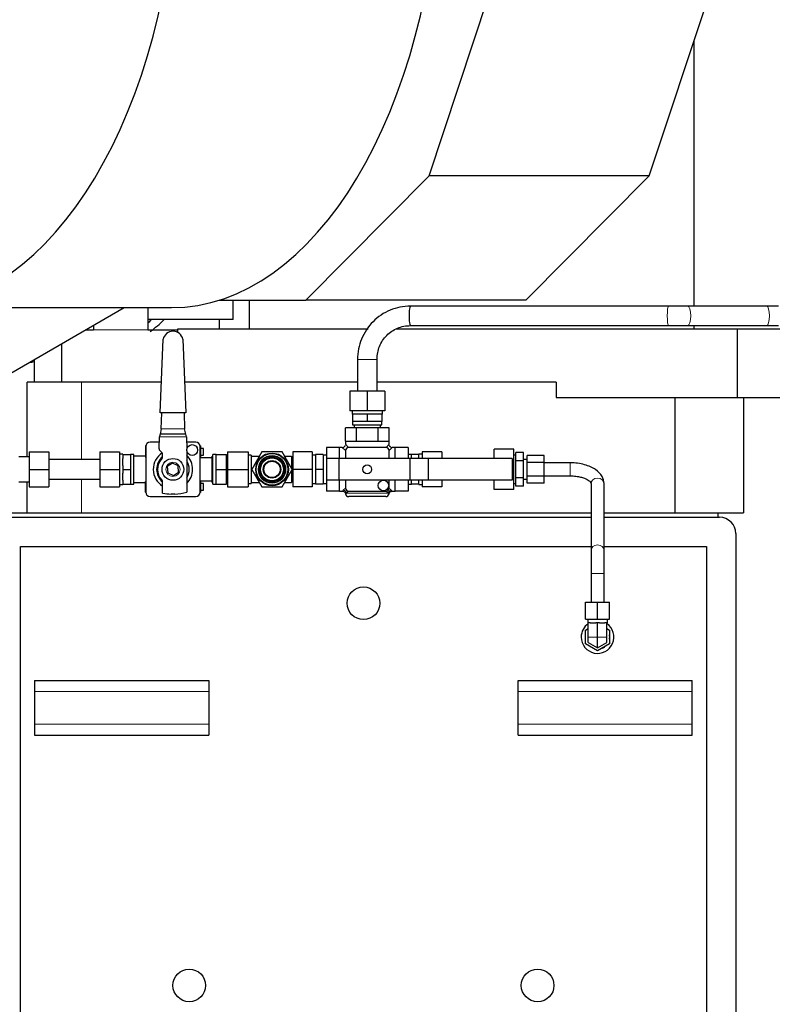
# Model space of a CAD drawing. Header units: inches. Extents: x 0 to 23760, y -13 to 16800.
# Tile 192 of 247: x 15055 to 15746, y 13441 to 14346. Entities that reach past the tile are written whole.
import ezdxf

# ---------------------------------------------------------------- set-up
doc = ezdxf.new("R2010")
doc.units = ezdxf.units.IN
doc.layers.add('1', color=7, linetype='Continuous', true_color=0xffffff)

msp = doc.modelspace()

# ---------------------------------------------------------------- linework, layer by layer
at = {"layer": '1', "color": 2, "linetype": 'Continuous', "lineweight": 25}
for p, q in [((15430.829, 14202.405), (15497.845, 14404.776)), ((15633.045, 14202.405), (15700.061, 14404.776)), ((15673.969, 14325.978), (15673.969, 14082.8)), ((15317.477, 14088.308), (15430.829, 14202.405)), ((15633.045, 14202.405), (15430.829, 14202.405)), ((15519.694, 14088.308), (15633.045, 14202.405)), ((14953.196, 14081.296), (15194.027, 14081.296)), ((15046.489, 14021.082), (15150.781, 14081.295)), ((15172.507, 14081.296), (15172.507, 14060.802)), ((15238.412, 14088.308), (15317.477, 14088.308)), ((15250.675, 14070.296), (15250.675, 14088.311)), ((15265.394, 14088.315), (15265.394, 14061.811)), ((15519.694, 14088.308), (15317.477, 14088.308)), ((15650.736, 14082.796), (15413.61, 14082.796)), ((15740.706, 14082.796), (15668.306, 14082.796)), ((15122.507, 14064.972), (15122.507, 14060.802)), ((15250.675, 14070.296), (15172.504, 14070.296)), ((15238.397, 14061.808), (15238.397, 14070.3)), ((15413.61, 14064.796), (15650.736, 14064.796)), ((15668.306, 14064.796), (15740.706, 14064.796)), ((15673.969, 14064.802), (15673.969, 14061.811)), ((15200.04, 14061.805), (15374.907, 14061.805)), ((15200.04, 14058.501), (15200.04, 14061.805)), ((15400.806, 14061.805), (15714, 14061.805)), ((15714, 14061.805), (16208.799, 14061.805)), ((15714, 13998.805), (15714, 14061.805)), ((15092.986, 14047.927), (15092.986, 14012.806)), ((15183.866, 13984.569), (15186.512, 14052.287)), ((15204.624, 14052.251), (15207.193, 13984.569)), ((15067.986, 14033.494), (15067.986, 14012.806)), ((15364.986, 14033.796), (15364.986, 14004.603)), ((15382.986, 14004.603), (15382.986, 14033.796)), ((15111.571, 14012.805), (15061.633, 14012.805)), ((15061.633, 13944.298), (15061.633, 14012.805)), ((15184.971, 14012.805), (15111.571, 14012.805)), ((15364.986, 14012.805), (15206.127, 14012.805)), ((15547.624, 14012.805), (15382.98, 14012.805)), ((15547.624, 14012.805), (15547.624, 13998.805)), ((15373.986, 14004.603), (15357.986, 14004.603)), ((15357.986, 14004.603), (15357.986, 13986.603)), ((15373.986, 14004.603), (15373.986, 13986.603)), ((15389.986, 14004.603), (15373.986, 14004.603)), ((15389.986, 14004.603), (15389.986, 13986.603)), ((15547.624, 13998.805), (15714, 13998.805)), ((15656.743, 13892.805), (15656.743, 13998.805)), ((15714, 13998.805), (16056.814, 13998.805)), ((15719.605, 13998.805), (15719.605, 13892.805)), ((15207.193, 13984.569), (15183.866, 13984.569)), ((15184.802, 13970.099), (15185.367, 13984.569)), ((15205.692, 13984.569), (15206.242, 13970.099)), ((15373.986, 13986.603), (15357.986, 13986.603)), ((15359.986, 13986.603), (15359.986, 13983.603)), ((15359.986, 13983.603), (15360.486, 13983.603)), ((15364.025, 13983.603), (15360.486, 13983.603)), ((15360.486, 13983.603), (15360.486, 13976.603)), ((15370.448, 13983.603), (15364.025, 13983.603)), ((15373.986, 13983.603), (15370.448, 13983.603)), ((15389.986, 13986.603), (15373.986, 13986.603)), ((15377.525, 13983.603), (15373.986, 13983.603)), ((15373.986, 13983.603), (15373.986, 13976.603)), ((15383.948, 13983.603), (15377.525, 13983.603)), ((15387.486, 13983.603), (15383.948, 13983.603)), ((15387.986, 13983.603), (15387.486, 13983.603)), ((15387.486, 13983.603), (15387.486, 13976.603)), ((15387.986, 13983.603), (15387.986, 13986.603)), ((15360.486, 13976.603), (15360.486, 13973.603)), ((15367.236, 13976.603), (15360.486, 13976.603)), ((15360.486, 13973.603), (15387.486, 13973.603)), ((15361.986, 13973.603), (15361.986, 13970.803)), ((15373.986, 13976.603), (15367.236, 13976.603)), ((15380.736, 13976.603), (15373.986, 13976.603)), ((15387.486, 13976.603), (15380.736, 13976.603)), ((15385.986, 13970.803), (15385.986, 13973.603)), ((15387.486, 13973.603), (15387.486, 13976.603)), ((15182.801, 13951.636), (15183.158, 13962.6)), ((15183.158, 13962.6), (15183.215, 13962.6)), ((15183.706, 13965.1), (15183.215, 13962.857)), ((15183.215, 13962.857), (15183.215, 13962.6)), ((15184.802, 13970.1), (15183.706, 13965.1)), ((15207.299, 13965.1), (15183.706, 13965.1)), ((15207.299, 13965.1), (15206.242, 13970.1)), ((15207.829, 13962.598), (15207.299, 13965.1)), ((15207.829, 13962.6), (15208.239, 13951.223)), ((15363.986, 13970.803), (15353.986, 13970.803)), ((15353.986, 13958.803), (15353.986, 13970.803)), ((15383.986, 13970.803), (15363.986, 13970.803)), ((15363.986, 13958.803), (15363.986, 13970.803)), ((15393.986, 13970.803), (15383.986, 13970.803)), ((15383.986, 13958.803), (15383.986, 13970.803)), ((15393.986, 13958.803), (15393.986, 13970.803)), ((15170.286, 13954.338), (15170.286, 13953.932)), ((15170.522, 13954.338), (15170.286, 13954.338)), ((15170.286, 13953.932), (15170.286, 13953.34)), ((15170.489, 13953.932), (15170.286, 13953.932)), ((15170.486, 13953.803), (15170.486, 13911.803)), ((15183.002, 13957.803), (15174.486, 13957.803)), ((15216.486, 13957.803), (15208.001, 13957.803)), ((15220.686, 13954.338), (15220.451, 13954.338)), ((15220.686, 13953.932), (15220.484, 13953.932)), ((15220.486, 13911.803), (15220.486, 13953.803)), ((15220.686, 13954.338), (15220.686, 13953.932)), ((15220.686, 13953.932), (15220.686, 13953.34)), ((15353.986, 13958.803), (15353.986, 13955.803)), ((15353.986, 13958.803), (15363.986, 13958.803)), ((15363.986, 13958.803), (15383.986, 13958.803)), ((15383.986, 13958.803), (15393.986, 13958.803)), ((15393.986, 13955.803), (15393.986, 13958.803)), ((15063.486, 13948.796), (15063.486, 13932.796)), ((15081.486, 13948.796), (15081.486, 13932.796)), ((15128.486, 13948.796), (15146.486, 13948.796)), ((15128.486, 13948.796), (15128.486, 13932.796)), ((15146.486, 13948.796), (15146.486, 13932.796)), ((15149.486, 13946.8), (15146.486, 13946.8)), ((15149.486, 13946.296), (15149.486, 13946.8)), ((15149.486, 13946.296), (15156.486, 13946.296)), ((15149.486, 13946.296), (15149.486, 13942.765)), ((15159.486, 13946.3), (15156.461, 13946.3)), ((15156.486, 13946.296), (15156.486, 13939.735)), ((15159.486, 13919.3), (15159.486, 13946.3)), ((15170.286, 13944.8), (15159.486, 13944.8)), ((15170.286, 13953.34), (15170.286, 13948.212)), ((15170.486, 13953.34), (15170.286, 13953.34)), ((15170.486, 13948.212), (15170.286, 13948.212)), ((15170.286, 13948.212), (15170.286, 13943.674)), ((15185.402, 13948.14), (15183.385, 13950.157)), ((15185.988, 13944.179), (15185.988, 13946.725)), ((15208.239, 13949.781), (15208.239, 13911.849)), ((15220.686, 13953.34), (15220.486, 13953.34)), ((15220.686, 13948.212), (15220.486, 13948.212)), ((15220.686, 13953.34), (15220.686, 13948.212)), ((15223.486, 13951.803), (15220.686, 13951.803)), ((15220.686, 13948.212), (15220.686, 13943.674)), ((15220.686, 13945.803), (15223.486, 13945.803)), ((15223.486, 13945.803), (15223.486, 13951.803)), ((15232.236, 13944.998), (15231.486, 13944.998)), ((15231.486, 13920.608), (15231.486, 13944.998)), ((15235.336, 13946.303), (15232.236, 13946.303)), ((15232.236, 13919.303), (15232.236, 13946.303)), ((15235.336, 13946.303), (15244.586, 13946.303)), ((15235.336, 13939.553), (15235.336, 13946.303)), ((15244.586, 13932.803), (15244.586, 13946.303)), ((15245.586, 13948.803), (15245.586, 13932.803)), ((15245.586, 13948.803), (15264.486, 13948.803)), ((15264.486, 13948.803), (15264.486, 13932.803)), ((15267.486, 13945.803), (15264.486, 13945.803)), ((15267.486, 13945.803), (15267.486, 13944.803)), ((15267.486, 13944.803), (15274.939, 13944.803)), ((15267.486, 13944.803), (15267.486, 13943.133)), ((15277.249, 13948.803), (15268.011, 13932.803)), ((15295.724, 13948.803), (15277.249, 13948.803)), ((15304.962, 13932.803), (15295.724, 13948.803)), ((15298.034, 13944.803), (15304.486, 13944.803)), ((15304.486, 13944.803), (15304.486, 13933.626)), ((15305.486, 13948.803), (15305.486, 13932.803)), ((15323.486, 13948.803), (15305.486, 13948.803)), ((15323.486, 13948.803), (15323.486, 13932.803)), ((15326.486, 13945.803), (15323.486, 13945.803)), ((15326.486, 13946.303), (15326.486, 13932.803)), ((15333.386, 13946.303), (15326.486, 13946.303)), ((15333.386, 13946.303), (15333.386, 13932.803)), ((15336.486, 13945.803), (15333.386, 13945.803)), ((15348.486, 13952.803), (15336.486, 13952.803)), ((15336.486, 13952.803), (15336.486, 13942.803)), ((15350.986, 13952.803), (15348.486, 13952.803)), ((15348.486, 13942.803), (15348.486, 13952.803)), ((15353.986, 13949.803), (15353.986, 13942.803)), ((15390.986, 13952.803), (15356.986, 13952.803)), ((15393.986, 13942.803), (15393.986, 13949.803)), ((15399.486, 13952.803), (15396.986, 13952.803)), ((15411.486, 13952.803), (15399.486, 13952.803)), ((15399.486, 13942.803), (15399.486, 13952.803)), ((15411.486, 13952.803), (15411.486, 13942.803)), ((15414.486, 13946.303), (15411.486, 13946.303)), ((15421.486, 13946.303), (15414.486, 13946.303)), ((15414.486, 13942.803), (15414.486, 13946.303)), ((15424.486, 13946.803), (15421.486, 13946.803)), ((15421.486, 13946.803), (15421.486, 13946.303)), ((15421.486, 13942.803), (15421.486, 13946.303)), ((15424.486, 13948.803), (15424.486, 13942.803)), ((15442.486, 13948.803), (15424.486, 13948.803)), ((15442.486, 13948.803), (15442.486, 13942.803)), ((15490.486, 13942.803), (15490.486, 13951.278)), ((15508.486, 13951.278), (15490.486, 13951.278)), ((15508.486, 13942.041), (15508.486, 13951.278)), ((15510.486, 13945.803), (15508.486, 13945.803)), ((15510.486, 13940.597), (15510.486, 13948.392)), ((15517.486, 13948.392), (15510.486, 13948.392)), ((15517.486, 13940.597), (15517.486, 13948.392)), ((15520.986, 13939.154), (15520.986, 13945.505)), ((15536.486, 13945.505), (15520.986, 13945.505)), ((15536.486, 13939.154), (15536.486, 13945.505)), ((15063.486, 13944.296), (15053.986, 13944.296)), ((15128.486, 13941.796), (15081.486, 13941.796)), ((15149.486, 13936.332), (15149.486, 13942.765)), ((15149.486, 13936.332), (15149.486, 13932.796)), ((15156.486, 13939.362), (15156.486, 13932.796)), ((15170.486, 13943.674), (15170.286, 13943.674)), ((15195.079, 13938.559), (15190.295, 13935.326)), ((15200.27, 13936.032), (15195.079, 13938.559)), ((15200.678, 13930.273), (15200.27, 13936.032)), ((15220.686, 13943.674), (15220.486, 13943.674)), ((15231.486, 13943.45), (15220.487, 13943.45)), ((15220.686, 13943.674), (15220.686, 13943.45)), ((15235.336, 13932.803), (15235.336, 13939.553)), ((15245.586, 13943.778), (15244.586, 13943.778)), ((15267.486, 13943.133), (15267.486, 13934.473)), ((15347.986, 13942.803), (15336.486, 13942.803)), ((15336.486, 13942.803), (15336.486, 13922.803)), ((15412.986, 13942.803), (15347.986, 13942.803)), ((15347.986, 13942.803), (15347.986, 13922.803)), ((15429.881, 13942.803), (15412.986, 13942.803)), ((15412.986, 13942.803), (15412.986, 13922.803)), ((15506.986, 13942.803), (15429.881, 13942.803)), ((15429.881, 13942.803), (15429.881, 13922.803)), ((15506.986, 13942.803), (15506.986, 13922.803)), ((15508.486, 13942.041), (15506.986, 13942.041)), ((15508.486, 13923.565), (15508.486, 13942.041)), ((15510.486, 13925.009), (15510.486, 13940.597)), ((15517.486, 13940.597), (15510.486, 13940.597)), ((15520.986, 13941.803), (15517.486, 13941.803)), ((15517.486, 13925.009), (15517.486, 13940.597)), ((15520.986, 13926.452), (15520.986, 13939.154)), ((15536.486, 13939.154), (15520.986, 13939.154)), ((15536.486, 13926.452), (15536.486, 13939.154)), ((15560.486, 13938.803), (15536.486, 13938.803)), ((15063.486, 13932.796), (15063.486, 13916.796)), ((15081.486, 13932.796), (15081.486, 13916.796)), ((15128.486, 13932.796), (15128.486, 13916.796)), ((15128.486, 13932.796), (15146.486, 13932.796)), ((15146.486, 13932.796), (15146.486, 13916.796)), ((15149.486, 13932.796), (15156.486, 13932.796)), ((15149.486, 13932.796), (15149.486, 13929.255)), ((15149.486, 13922.843), (15149.486, 13929.255)), ((15156.486, 13932.796), (15156.486, 13919.296)), ((15190.295, 13935.326), (15190.703, 13929.567)), ((15190.703, 13929.567), (15195.894, 13927.041)), ((15195.894, 13927.041), (15200.678, 13930.273)), ((15235.336, 13926.053), (15235.336, 13932.803)), ((15235.336, 13932.803), (15244.586, 13932.803)), ((15244.586, 13919.303), (15244.586, 13932.803)), ((15245.586, 13932.803), (15245.586, 13916.803)), ((15245.586, 13932.803), (15264.486, 13932.803)), ((15264.486, 13932.803), (15264.486, 13916.803)), ((15267.486, 13934.473), (15267.486, 13932.803)), ((15267.486, 13932.803), (15267.486, 13931.133)), ((15267.486, 13932.803), (15268.011, 13932.803)), ((15267.486, 13931.133), (15267.486, 13922.473)), ((15268.011, 13932.803), (15277.249, 13916.803)), ((15295.724, 13916.803), (15304.962, 13932.803)), ((15304.486, 13931.98), (15304.486, 13920.803)), ((15305.486, 13932.796), (15304.957, 13932.796)), ((15305.486, 13932.803), (15305.486, 13916.803)), ((15323.486, 13932.803), (15305.486, 13932.803)), ((15323.486, 13932.803), (15323.486, 13916.803)), ((15333.386, 13932.803), (15326.486, 13932.803)), ((15326.486, 13932.803), (15326.486, 13919.303)), ((15333.386, 13932.803), (15333.386, 13919.303)), ((15520.986, 13920.101), (15520.986, 13926.452)), ((15536.486, 13926.452), (15520.986, 13926.452)), ((15536.486, 13926.803), (15560.486, 13926.803)), ((15536.486, 13920.101), (15536.486, 13926.452)), ((15560.486, 13926.804), (15560.486, 13926.803)), ((15053.986, 13921.296), (15063.486, 13921.296)), ((15061.633, 13892.805), (15061.633, 13921.298)), ((15081.486, 13923.796), (15128.486, 13923.796)), ((15146.486, 13918.8), (15149.486, 13918.8)), ((15149.486, 13922.843), (15149.486, 13919.296)), ((15149.486, 13918.8), (15149.486, 13919.296)), ((15149.486, 13919.296), (15156.486, 13919.296)), ((15156.486, 13919.3), (15159.486, 13919.3)), ((15159.486, 13920.8), (15170.286, 13920.8)), ((15170.286, 13921.554), (15170.286, 13921.765)), ((15170.486, 13921.765), (15170.286, 13921.765)), ((15170.286, 13916.592), (15170.286, 13921.554)), ((15170.486, 13921.554), (15170.286, 13921.554)), ((15185.976, 13911.05), (15185.977, 13921.43)), ((15220.686, 13921.765), (15220.486, 13921.765)), ((15220.686, 13921.554), (15220.486, 13921.554)), ((15220.487, 13922.15), (15231.486, 13922.15)), ((15220.686, 13922.15), (15220.686, 13921.765)), ((15220.686, 13921.765), (15220.686, 13921.554)), ((15220.686, 13921.554), (15220.686, 13916.592)), ((15223.486, 13919.803), (15220.686, 13919.803)), ((15223.486, 13913.803), (15223.486, 13919.803)), ((15231.486, 13920.608), (15232.236, 13920.608)), ((15232.236, 13919.303), (15235.336, 13919.303)), ((15235.336, 13919.303), (15235.336, 13926.053)), ((15235.336, 13919.303), (15244.586, 13919.303)), ((15244.586, 13921.828), (15245.586, 13921.828)), ((15264.486, 13919.803), (15267.486, 13919.803)), ((15267.486, 13922.473), (15267.486, 13920.803)), ((15267.486, 13920.803), (15267.486, 13919.803)), ((15267.486, 13920.803), (15274.939, 13920.803)), ((15298.034, 13920.803), (15304.486, 13920.803)), ((15323.486, 13919.803), (15326.486, 13919.803)), ((15333.386, 13919.303), (15326.486, 13919.303)), ((15333.386, 13919.803), (15336.486, 13919.803)), ((15347.986, 13922.803), (15336.486, 13922.803)), ((15336.486, 13922.803), (15336.486, 13912.803)), ((15412.986, 13922.803), (15347.986, 13922.803)), ((15348.486, 13912.803), (15348.486, 13922.803)), ((15353.986, 13922.803), (15353.986, 13915.803)), ((15393.986, 13915.803), (15393.986, 13922.803)), ((15399.486, 13912.803), (15399.486, 13922.803)), ((15411.486, 13922.803), (15411.486, 13912.803)), ((15411.486, 13919.303), (15414.486, 13919.303)), ((15429.881, 13922.803), (15412.986, 13922.803)), ((15414.486, 13919.303), (15414.486, 13922.803)), ((15421.486, 13919.303), (15414.486, 13919.303)), ((15421.486, 13919.303), (15421.486, 13922.803)), ((15421.486, 13919.303), (15421.486, 13918.803)), ((15421.486, 13918.803), (15424.486, 13918.803)), ((15424.486, 13922.803), (15424.486, 13916.803)), ((15506.986, 13922.803), (15429.881, 13922.803)), ((15442.486, 13922.803), (15442.486, 13916.803)), ((15490.486, 13914.328), (15490.486, 13922.803)), ((15508.486, 13923.565), (15506.986, 13923.565)), ((15508.486, 13914.328), (15508.486, 13923.565)), ((15508.486, 13919.803), (15510.486, 13919.803)), ((15510.486, 13917.215), (15510.486, 13925.009)), ((15517.486, 13925.009), (15510.486, 13925.009)), ((15517.486, 13917.215), (15517.486, 13925.009)), ((15517.486, 13923.803), (15520.986, 13923.803)), ((15536.486, 13920.101), (15520.986, 13920.101)), ((15579.486, 13919.627), (15579.486, 13858.27)), ((15591.486, 13858.27), (15591.486, 13919.627)), ((15063.486, 13916.796), (15081.486, 13916.796)), ((15128.486, 13916.796), (15146.486, 13916.796)), ((15170.286, 13911.841), (15170.286, 13916.592)), ((15170.486, 13916.592), (15170.286, 13916.592)), ((15170.486, 13911.841), (15170.286, 13911.841)), ((15170.286, 13911.841), (15170.286, 13911.4)), ((15170.507, 13911.4), (15170.286, 13911.4)), ((15197.187, 13910.1), (15193.785, 13910.1)), ((15220.686, 13911.4), (15220.466, 13911.4)), ((15220.686, 13916.592), (15220.486, 13916.592)), ((15220.686, 13911.841), (15220.486, 13911.841)), ((15220.686, 13916.592), (15220.686, 13911.841)), ((15220.686, 13913.803), (15223.486, 13913.803)), ((15220.686, 13911.841), (15220.686, 13911.4)), ((15245.586, 13916.803), (15264.486, 13916.803)), ((15277.249, 13916.803), (15295.724, 13916.803)), ((15323.486, 13916.803), (15305.486, 13916.803)), ((15348.486, 13912.803), (15336.486, 13912.803)), ((15348.486, 13912.803), (15351.18, 13912.803)), ((15356.986, 13912.803), (15390.986, 13912.803)), ((15396.793, 13912.803), (15399.486, 13912.803)), ((15411.486, 13912.803), (15399.486, 13912.803)), ((15442.486, 13916.803), (15424.486, 13916.803)), ((15508.486, 13914.328), (15490.486, 13914.328)), ((15517.486, 13917.215), (15510.486, 13917.215)), ((15174.486, 13907.803), (15216.486, 13907.803)), ((15373.986, 13907.803), (15356.986, 13907.803)), ((15390.986, 13907.803), (15373.986, 13907.803)), ((15003.486, 13892.805), (15579.478, 13892.805)), ((15591.481, 13892.805), (15696.226, 13892.805)), ((15696.226, 13888.79), (15696.226, 13892.805)), ((15696.226, 13892.805), (15719.605, 13892.805)), ((15043.486, 13888.796), (15579.48, 13888.796)), ((15591.477, 13888.796), (15697.486, 13888.796)), ((15712.486, 13873.796), (15712.486, 13219.796)), ((15055.486, 13861.796), (15579.479, 13861.796)), ((15055.486, 13231.796), (15055.486, 13861.796)), ((15591.479, 13861.796), (15685.486, 13861.796)), ((15685.486, 13861.796), (15685.486, 13231.796)), ((15579.487, 13837.024), (15579.487, 13810.796)), ((15591.487, 13810.796), (15591.487, 13837.024)), ((15574.486, 13810.796), (15585.486, 13810.796)), ((15574.486, 13795.296), (15574.486, 13810.796)), ((15585.486, 13810.796), (15596.486, 13810.796)), ((15585.486, 13795.296), (15585.486, 13810.796)), ((15596.486, 13795.296), (15596.486, 13810.796)), ((15574.486, 13795.296), (15585.486, 13795.296)), ((15576.486, 13795.296), (15576.486, 13791.796)), ((15576.986, 13791.796), (15576.486, 13791.796)), ((15578.675, 13791.796), (15576.986, 13791.796)), ((15576.986, 13778.796), (15576.986, 13791.796)), ((15578.675, 13791.796), (15583.798, 13791.796)), ((15585.486, 13791.796), (15583.798, 13791.796)), ((15585.486, 13795.296), (15596.486, 13795.296)), ((15585.486, 13778.796), (15585.486, 13791.796)), ((15587.175, 13791.796), (15585.486, 13791.796)), ((15587.175, 13791.796), (15592.298, 13791.796)), ((15593.986, 13791.796), (15592.298, 13791.796)), ((15594.486, 13791.796), (15593.986, 13791.796)), ((15593.986, 13778.796), (15593.986, 13791.796)), ((15594.486, 13791.796), (15594.486, 13795.296)), ((15574.486, 13785.147), (15576.987, 13786.591)), ((15574.486, 13772.445), (15574.486, 13785.147)), ((15593.986, 13786.591), (15596.486, 13785.147)), ((15596.486, 13785.147), (15596.486, 13772.445)), ((15576.986, 13773.889), (15576.986, 13778.796)), ((15576.986, 13773.889), (15585.486, 13768.981)), ((15585.486, 13768.981), (15585.486, 13778.796)), ((15585.486, 13768.981), (15593.986, 13773.889)), ((15593.986, 13773.889), (15593.986, 13778.796)), ((15585.486, 13766.095), (15574.486, 13772.445)), ((15596.486, 13772.445), (15585.486, 13766.095)), ((15068.486, 13738.796), (15068.486, 13728.796)), ((15068.486, 13738.796), (15228.486, 13738.796)), ((15228.486, 13738.796), (15228.486, 13728.796)), ((15512.486, 13738.796), (15672.486, 13738.796)), ((15512.486, 13728.796), (15512.486, 13738.796)), ((15672.486, 13728.796), (15672.486, 13738.796)), ((15068.486, 13728.796), (15068.486, 13698.796)), ((15228.486, 13728.796), (15228.486, 13698.796)), ((15512.486, 13698.796), (15512.486, 13728.796)), ((15672.486, 13698.796), (15672.486, 13728.796)), ((15068.486, 13698.796), (15068.486, 13688.796)), ((15228.486, 13698.796), (15228.486, 13688.796)), ((15512.486, 13688.796), (15512.486, 13698.796)), ((15672.486, 13688.796), (15672.486, 13698.796)), ((15068.486, 13688.796), (15228.486, 13688.796)), ((15512.486, 13688.796), (15672.486, 13688.796))]:
    msp.add_line(p, q, dxfattribs=at)
at = {"layer": '1', "color": 110, "linetype": 'Continuous', "lineweight": 13}
for p, q in [((15373.986, 14033.796), (15364.987, 14033.796)), ((15382.986, 14033.796), (15373.986, 14033.796)), ((15111.571, 13941.797), (15111.571, 14012.805)), ((15183.215, 13962.6), (15207.829, 13962.6)), ((15353.986, 13955.803), (15356.615, 13952.781)), ((15391.358, 13952.781), (15393.986, 13955.803)), ((15354.009, 13950.175), (15350.986, 13952.803)), ((15396.986, 13952.803), (15393.964, 13950.175)), ((15560.486, 13938.803), (15560.486, 13926.804)), ((15111.571, 13892.805), (15111.571, 13923.797)), ((15354.01, 13915.432), (15351.986, 13913.673)), ((15354.856, 13910.803), (15356.615, 13912.826)), ((15393.117, 13910.803), (15354.856, 13910.803)), ((15390.763, 13913.51), (15393.117, 13910.803)), ((15395.986, 13913.673), (15393.279, 13916.027)), ((15591.487, 13837.024), (15579.487, 13837.024)), ((15576.986, 13778.796), (15585.486, 13778.796)), ((15585.486, 13778.796), (15593.986, 13778.796)), ((15068.486, 13728.796), (15228.486, 13728.796)), ((15512.486, 13728.796), (15672.486, 13728.796)), ((15068.486, 13698.796), (15228.486, 13698.796)), ((15512.486, 13698.796), (15672.486, 13698.796))]:
    msp.add_line(p, q, dxfattribs=at)
at = {"layer": '1', "color": 2, "linetype": 'Continuous', "lineweight": 25}
for centre, radius in [((15213.186, 13950.503), 5), ((15286.486, 13932.803), 15), ((15286.486, 13932.803), 14.5), ((15286.486, 13932.803), 12.5), ((15195.486, 13932.8), 10), ((15286.486, 13932.803), 11.3), ((15286.486, 13932.803), 10.5), ((15286.486, 13932.803), 8), ((15286.486, 13932.803), 7.5), ((15373.986, 13932.803), 4), ((15388.836, 13917.953), 4.842), ((15370.486, 13809.796), 15), ((15210.486, 13458.796), 15), ((15530.486, 13458.796), 15)]:
    msp.add_circle(centre, radius, dxfattribs=at)
at = {"layer": '1', "color": 110, "linetype": 'Continuous', "lineweight": 13}
for centre, radius in [((15286.486, 13932.803), 12.7), ((15195.486, 13932.8), 6.5)]:
    msp.add_circle(centre, radius, dxfattribs=at)
at = {"layer": '1', "color": 2, "linetype": 'Continuous', "lineweight": 25}
for centre, radius, start, end in [((15195.347, 14050.57), 9, 89.000266, 169.00297), ((15195.782, 14050.573), 9, 10.743611, 91.77025), ((15174.486, 13953.803), 4, 90, 180), ((15216.486, 13953.803), 4, 0, 90), ((15350.986, 13955.803), 3, 286.259506, 346.286866), ((15396.986, 13955.803), 3, 196.259506, 256.286866), ((15195.486, 13932.803), 18.075, 123.21, 238.258125), ((15195.486, 13932.8), 15, 129.285, 230.653125), ((15184.8, 13951.571), 2, 178.132409, 224.993909), ((15183.988, 13946.725), 2, 359.993909, 44.993909), ((15195.486, 13932.803), 18.075, 314.004375, 45.99), ((15356.986, 13949.803), 3, 90, 180), ((15390.986, 13949.803), 3, 0, 90), ((15195.486, 13932.8), 14.178, 135.298546, 224.648722), ((15183.988, 13944.179), 2, 315.298546, 359.993909), ((15195.486, 13932.8), 15, 328.23, 31.775625), ((15183.977, 13921.431), 2, 359.993909, 44.648722), ((15174.486, 13911.803), 4, 180, 270), ((15195.486, 13956.631), 46.562, 258.214797, 267.906761), ((15195.486, 13956.631), 46.562, 272.093239, 285.895401), ((15216.486, 13911.803), 4, 270, 360), ((15356.986, 13915.803), 3, 180, 270), ((15356.986, 13910.803), 3, 188.826691, 270), ((15390.986, 13915.803), 3, 270, 0), ((15390.986, 13910.803), 3, 270, 351.290487), ((15697.486, 13873.796), 15, 0, 90), ((15585.486, 13778.796), 15, 124.515, 180), ((15585.486, 13778.796), 15, 180, 55.479375), ((15585.661, 13778.796), 10.999, 349.829669, 10.170331), ((15585.661, 13778.796), 10.999, 292.841994, 307.158006)]:
    msp.add_arc(centre, radius, start, end, dxfattribs=at)
for centre, major_axis, ratio, start_param, end_param in [((14953.196, 14511.796), (0, 430.5), 0.5735764, 0.0931241, 6.1900612), ((15194.027, 14511.796), (0, 430.5), 0.5735764, 3.1415927, 6.1900612), ((15413.61, 14073.796), (0, 9), 0.1369516, 0, 3.1415927), ((15095.661, 14191.796), (0, -156), 0.819152, 0.6451064, 0.6778968), ((15107.187, 14191.796), (0, -156), 0.819152, 0.5568473, 0.6778968), ((15044.612, 14191.805), (0, 162.5), 0.819152, 3.2848296, 3.3181109)]:
    msp.add_ellipse(centre, major_axis=major_axis, ratio=ratio, start_param=start_param, end_param=end_param, dxfattribs=at)
at = {"layer": '1', "color": 110, "linetype": 'Continuous', "lineweight": 13}
for centre, major_axis, ratio, start_param, end_param in [((15650.736, 14073.796), (0, 9), 0.1369516, 0.0041233, 3.1421817), ((15668.306, 14073.796), (0, 9), 0.3022941, 3.1410036, 6.279062), ((15740.706, 14073.796), (0, 9), 0.3022941, 3.1416908, 6.2831853), ((15585.486, 13919.627), (6, 0), 0.8498277, 0.0000982, 3.1415927), ((15351.986, 13910.803), (2.121, -2.121), 0.9182623, 0.8279827, 2.3136099), ((15395.986, 13910.803), (2.121, 2.121), 0.9182623, 0.8279827, 2.3136099), ((15585.486, 13858.27), (6, 0), 0.8498277, 0.0099157, 3.1492503)]:
    msp.add_ellipse(centre, major_axis=major_axis, ratio=ratio, start_param=start_param, end_param=end_param, dxfattribs=at)
at = {"layer": '1', "color": 2, "linetype": 'Continuous', "lineweight": 25}
for points, knots in [([(15413.609, 14082.796), (15406.967, 14082.674), (15394.704, 14080.216), (15378.322, 14069.329), (15367.538, 14052.819), (15365.106, 14040.476), (15364.987, 14033.796)], [0, 0, 0, 0, 0.2492818, 0.5002526, 0.751093, 1, 1, 1, 1]), ([(15382.986, 14033.796), (15383.006, 14038.103), (15384.478, 14045.968), (15391.37, 14056.338), (15401.614, 14063.296), (15409.369, 14064.777), (15413.61, 14064.796)], [0, 0, 0, 0, 0.2516852, 0.5003944, 0.7488953, 1, 1, 1, 1]), ([(15591.486, 13919.663), (15591.395, 13922.031), (15590.109, 13926.699), (15585.093, 13931.872), (15579.085, 13935.216), (15573.514, 13937.225), (15567.169, 13938.502), (15562.763, 13938.798), (15560.486, 13938.803)], [0, 0, 0, 0, 0.2112372, 0.4520971, 0.5812593, 0.7160758, 0.8566552, 1, 1, 1, 1]), ([(15560.486, 13926.803), (15562.28, 13926.8), (15565.551, 13926.614), (15569.972, 13925.809), (15573.457, 13924.713), (15576.791, 13923.165), (15579.093, 13921.282), (15579.557, 13920.11), (15579.487, 13919.59)], [0, 0, 0, 0, 0.1619295, 0.3096364, 0.4477726, 0.5761722, 0.8017764, 1, 1, 1, 1]), ([(15351.163, 13912.77), (15351.415, 13912.776), (15352.009, 13912.714), (15352.928, 13912.25), (15353.633, 13911.454), (15353.962, 13910.757), (15354, 13910.405), (15354.003, 13910.353)], [0, 0, 0, 0, 0.1811649, 0.4465692, 0.7369139, 0.9611757, 1, 1, 1, 1]), ([(15393.993, 13910.344), (15394.001, 13910.481), (15394.07, 13910.958), (15394.518, 13911.715), (15395.309, 13912.416), (15396.136, 13912.752), (15396.634, 13912.782), (15396.803, 13912.776)], [0, 0, 0, 0, 0.0995657, 0.3590736, 0.62751, 0.8771239, 1, 1, 1, 1]), ([(15579.487, 13858.234), (15579.487, 13857.087), (15579.487, 13854.443), (15579.487, 13849.295), (15579.487, 13843.34), (15579.487, 13839.181), (15579.487, 13837.024)], [0, 0, 0, 0, 0.2500727, 0.5000011, 0.7499289, 1, 1, 1, 1]), ([(15591.486, 13837.024), (15591.486, 13839.188), (15591.486, 13843.361), (15591.486, 13849.337), (15591.486, 13854.503), (15591.486, 13857.156), (15591.486, 13858.306)], [0, 0, 0, 0, 0.2499967, 0.5000011, 0.7500049, 1, 1, 1, 1])]:
    msp.add_open_spline(points, degree=3, knots=knots, dxfattribs=at)
for points, degree in [([(15668.306, 14082.796), (15659.687, 14082.796), (15650.736, 14082.796)], 2), ([(15751.558, 14082.796), (15740.706, 14082.796)], 1), ([(15173.103, 14067.705), (15173.721, 14068.28), (15174.335, 14068.863), (15174.945, 14069.452)], 3), ([(15650.736, 14064.796), (15659.687, 14064.796), (15668.306, 14064.796)], 2), ([(15740.705, 14064.796), (15751.556, 14064.796)], 1), ([(15115.285, 14060.802), (15122.507, 14060.802)], 1), ([(15172.507, 14060.802), (15200.041, 14060.802)], 1), ([(15063.486, 13948.796), (15081.486, 13948.796)], 1), ([(15063.486, 13932.796), (15081.486, 13932.796)], 1)]:
    msp.add_open_spline(points, degree=degree, dxfattribs=at)
at = {"layer": '1', "color": 110, "linetype": 'Continuous', "lineweight": 13}
for points, degree in [([(15172.507, 14060.802), (15122.507, 14060.802)], 1), ([(15206.242, 13970.1), (15199.095, 13970.1), (15191.948, 13970.1), (15184.802, 13970.1)], 3), ([(15156.486, 13939.735), (15156.486, 13939.612), (15156.486, 13939.488), (15156.486, 13939.362)], 3)]:
    msp.add_open_spline(points, degree=degree, dxfattribs=at)
for points, knots in [([(15351.986, 13913.673), (15351.826, 13913.533), (15351.689, 13913.408), (15351.515, 13913.245), (15351.462, 13913.195), (15351.403, 13913.137), (15351.392, 13913.126), (15351.369, 13913.104), (15351.336, 13913.072), (15351.307, 13913.043), (15351.214, 13912.951), (15351.16, 13912.896), (15351.088, 13912.822), (15351.07, 13912.803), (15351.07, 13912.803), (15351.07, 13912.803), (15351.07, 13912.803)], [0, 0, 0, 0, 0.2499063, 0.2499063, 0.3748594, 0.3748594, 0.4060977, 0.4060977, 0.437336, 0.4998126, 0.4998126, 0.7497189, 0.7497189, 0.9996251, 0.9996251, 1, 1, 1, 1]), ([(15354.028, 13910.303), (15354.028, 13910.303), (15354.028, 13910.303), (15354.028, 13910.303), (15354.045, 13910.313), (15354.111, 13910.355), (15354.161, 13910.387), (15354.245, 13910.439), (15354.263, 13910.45), (15354.302, 13910.474), (15354.322, 13910.486), (15354.387, 13910.525), (15354.434, 13910.554), (15354.59, 13910.648), (15354.713, 13910.721), (15354.856, 13910.803)], [0, 0, 0, 0, 0.0001875, 0.0001875, 0.2501406, 0.2501406, 0.5000937, 0.5000937, 0.562582, 0.562582, 0.6250703, 0.6250703, 0.7500469, 0.7500469, 1, 1, 1, 1]), ([(15393.117, 13910.803), (15393.26, 13910.721), (15393.382, 13910.648), (15393.59, 13910.524), (15393.675, 13910.472), (15393.81, 13910.388), (15393.86, 13910.356), (15393.898, 13910.332), (15393.902, 13910.33), (15393.91, 13910.325), (15393.913, 13910.323), (15393.923, 13910.317), (15393.928, 13910.314), (15393.94, 13910.306), (15393.944, 13910.303), (15393.945, 13910.303)], [0, 0, 0, 0, 0.2500234, 0.2500234, 0.5000469, 0.5000469, 0.7500703, 0.7500703, 0.7813232, 0.7813232, 0.8125762, 0.8125762, 0.875082, 0.875082, 1, 1, 1, 1]), ([(15396.903, 13912.803), (15396.902, 13912.803), (15396.898, 13912.808), (15396.884, 13912.822), (15396.879, 13912.828), (15396.868, 13912.839), (15396.864, 13912.843), (15396.856, 13912.851), (15396.852, 13912.855), (15396.811, 13912.898), (15396.755, 13912.954), (15396.607, 13913.102), (15396.513, 13913.193), (15396.284, 13913.409), (15396.147, 13913.533), (15395.986, 13913.673)], [0, 0, 0, 0, 0.1246718, 0.1246718, 0.1871952, 0.1871952, 0.2184569, 0.2184569, 0.2497186, 0.2497186, 0.4998124, 0.4998124, 0.7499062, 0.7499062, 1, 1, 1, 1])]:
    msp.add_open_spline(points, degree=3, knots=knots, dxfattribs=at)

doc.saveas('drawing.dxf')
